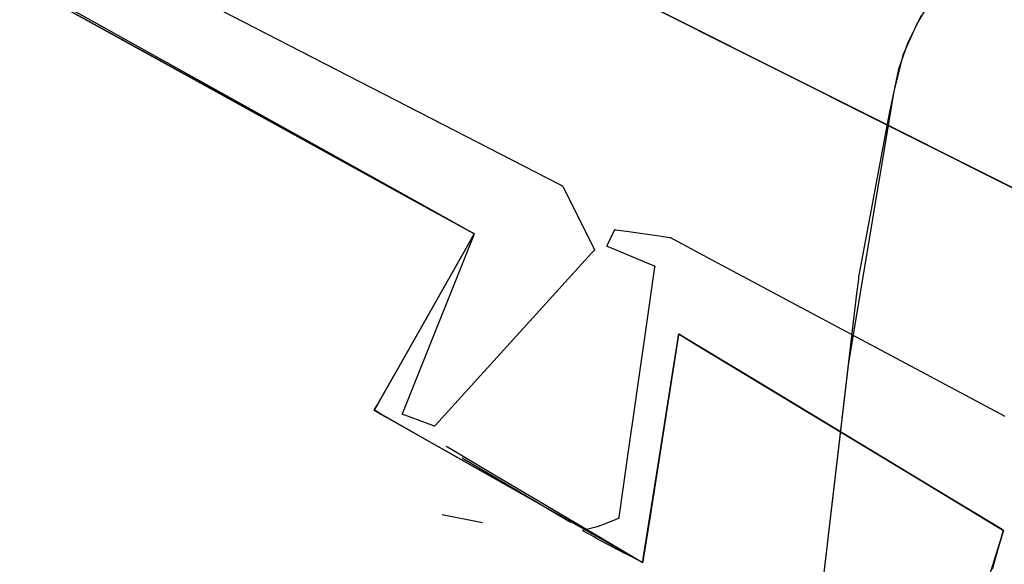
# Model space of a CAD drawing. Extents: x -3.81 to 3.8, y -2.54 to 5.19.
# Tile 57 of 93: x -1.8 to -1.07, y 0.93 to 1.33. Entities that reach past the tile are written whole.
import ezdxf

# ---------------------------------------------------------------- set-up
doc = ezdxf.new("R2010")
doc.units = 0

msp = doc.modelspace()

# ---------------------------------------------------------------- linework, layer by layer
at = {"layer": 'Layer 1', "color": 7, "linetype": 'CONTINUOUS'}
for p, q in [((-2.240035, 1.641428), (-1.406086, 1.211975)), ((-1.627241, 1.262898), (-2.26022, 1.612209)), ((-1.720265, 1.534814), (-0.602816, 0.974434)), ((-0.504972, 0.925013), (-1.622111, 1.485737)), ((-1.953956, 1.443196), (-1.610082, 1.253429)), ((-1.102261, 1.378619), (-1.133337, 1.326035)), ((-1.514708, 1.201106), (-1.792813, 1.356157)), ((-1.130027, 1.33234), (-1.140165, 1.311554)), ((-1.133337, 1.326035), (-1.14354, 1.302984)), ((-1.140165, 1.311554), (-1.146693, 1.292713)), ((-1.14354, 1.302984), (-1.150327, 1.276094)), ((-1.146693, 1.292713), (-1.153822, 1.258641)), ((-1.150327, 1.276094), (-1.183728, 1.075674)), ((-1.478301, 1.180706), (-1.627241, 1.262898)), ((-1.610082, 1.253429), (-1.494968, 1.189904)), ((-1.153822, 1.258641), (-1.176319, 1.138646)), ((-1.406086, 1.211975), (-1.396132, 1.206847)), ((-1.466579, 1.174273), (-1.514708, 1.201106)), ((-1.396132, 1.206847), (-1.395276, 1.206407)), ((-1.395276, 1.206407), (-1.395104, 1.206318)), ((-1.395104, 1.206318), (-1.395088, 1.20631)), ((-1.395088, 1.20631), (-1.395084, 1.206308)), ((-1.395084, 1.206308), (-1.395083, 1.206307)), ((-1.395083, 1.206307), (-1.395083, 1.206307)), ((-1.395083, 1.206307), (-1.395083, 1.206307)), ((-1.395083, 1.206307), (-1.395083, 1.206307)), ((-1.395083, 1.206307), (-1.395083, 1.206307)), ((-1.395083, 1.206307), (-1.395083, 1.206307)), ((-1.395083, 1.206307), (-1.395082, 1.206306)), ((-1.395082, 1.206306), (-1.395081, 1.206303)), ((-1.395081, 1.206303), (-1.395075, 1.206291)), ((-1.395075, 1.206291), (-1.395009, 1.20616)), ((-1.395009, 1.20616), (-1.394693, 1.205527)), ((-1.394693, 1.205527), (-1.391377, 1.198896)), ((-1.391377, 1.198896), (-1.371579, 1.159296)), ((-1.494968, 1.189904), (-1.466089, 1.173966)), ((-1.463677, 1.172635), (-1.478301, 1.180706)), ((-1.461679, 1.171541), (-1.466579, 1.174273)), ((-1.466089, 1.173966), (-1.460627, 1.170952)), ((-1.460642, 1.17096), (-1.463677, 1.172635)), ((-1.356701, 1.173449), (-1.357804, 1.171241)), ((-1.356592, 1.173666), (-1.356701, 1.173449)), ((-1.35657, 1.173711), (-1.356592, 1.173666)), ((-1.356568, 1.173715), (-1.35657, 1.173711)), ((-1.356567, 1.173716), (-1.356568, 1.173715)), ((-1.356567, 1.173716), (-1.356567, 1.173717)), ((-1.356567, 1.173717), (-1.356567, 1.173717)), ((-1.356567, 1.173717), (-1.356567, 1.173717)), ((-1.356567, 1.173717), (-1.356567, 1.173717)), ((-1.356567, 1.173717), (-1.356567, 1.173717)), ((-1.356567, 1.173717), (-1.356567, 1.173716)), ((-1.356541, 1.173713), (-1.356567, 1.173716)), ((-1.356567, 1.173716), (-1.356567, 1.173716)), ((-1.356372, 1.173689), (-1.356541, 1.173713)), ((-1.355593, 1.173577), (-1.356372, 1.173689)), ((-1.34781, 1.172466), (-1.355593, 1.173577)), ((-1.32375, 1.169029), (-1.34781, 1.172466)), ((-1.463775, 1.164572), (-1.521553, 1.062885)), ((-1.505257, 1.058268), (-1.460707, 1.169643)), ((-1.47591, 1.143216), (-1.462007, 1.167684)), ((-1.460937, 1.169568), (-1.463775, 1.164572)), ((-1.462007, 1.167684), (-1.460613, 1.170137)), ((-1.460526, 1.170898), (-1.461679, 1.171541)), ((-1.460338, 1.170622), (-1.460937, 1.169568)), ((-1.460707, 1.169643), (-1.46028, 1.170712)), ((-1.460356, 1.170803), (-1.460642, 1.17096)), ((-1.460627, 1.170952), (-1.460284, 1.170763)), ((-1.460613, 1.170137), (-1.460311, 1.170669)), ((-1.460293, 1.170768), (-1.460526, 1.170898)), ((-1.460285, 1.170764), (-1.460356, 1.170803)), ((-1.460281, 1.170721), (-1.460338, 1.170622)), ((-1.460311, 1.170669), (-1.460264, 1.170751)), ((-1.460271, 1.170756), (-1.460293, 1.170768)), ((-1.460268, 1.170755), (-1.460285, 1.170764)), ((-1.460284, 1.170763), (-1.460265, 1.170752)), ((-1.460268, 1.170745), (-1.460281, 1.170721)), ((-1.46028, 1.170712), (-1.460267, 1.170743)), ((-1.460265, 1.170753), (-1.460271, 1.170756)), ((-1.460265, 1.170752), (-1.460268, 1.170755)), ((-1.460265, 1.170751), (-1.460268, 1.170745)), ((-1.460267, 1.170743), (-1.460264, 1.17075)), ((-1.460264, 1.170752), (-1.460265, 1.170753)), ((-1.460265, 1.170752), (-1.460264, 1.170752)), ((-1.460264, 1.170752), (-1.460265, 1.170751)), ((-1.460264, 1.170752), (-1.460265, 1.170752)), ((-1.460264, 1.170752), (-1.460264, 1.170752)), ((-1.460264, 1.170751), (-1.460264, 1.170752)), ((-1.460264, 1.170752), (-1.460264, 1.170752)), ((-1.460264, 1.170752), (-1.460264, 1.170752)), ((-1.460264, 1.17075), (-1.460264, 1.170752)), ((-1.460264, 1.170752), (-1.460264, 1.170752)), ((-1.460264, 1.170752), (-1.460264, 1.170752)), ((-1.460264, 1.170752), (-1.460264, 1.170752)), ((-1.460264, 1.170752), (-1.460264, 1.170752)), ((-1.460264, 1.170752), (-1.460264, 1.170752)), ((-1.361241, 1.164365), (-1.362353, 1.162141)), ((-1.357804, 1.171241), (-1.361241, 1.164365)), ((-1.316024, 1.167925), (-1.32375, 1.169029)), ((-1.315264, 1.167817), (-1.316024, 1.167925)), ((-1.315107, 1.167794), (-1.315264, 1.167817)), ((-1.315092, 1.167792), (-1.315107, 1.167794)), ((-1.315088, 1.167792), (-1.315092, 1.167792)), ((-1.315087, 1.167791), (-1.315088, 1.167792)), ((-1.315076, 1.167786), (-1.315087, 1.167791)), ((-1.315087, 1.167791), (-1.315087, 1.167791)), ((-1.315087, 1.167791), (-1.315087, 1.167791)), ((-1.315087, 1.167791), (-1.315087, 1.167791)), ((-1.315087, 1.167791), (-1.315087, 1.167791)), ((-1.315087, 1.167791), (-1.315087, 1.167791)), ((-1.314356, 1.167401), (-1.315076, 1.167786)), ((-1.309592, 1.164856), (-1.314356, 1.167401)), ((-1.287602, 1.15311), (-1.309592, 1.164856)), ((-1.371883, 1.15835), (-1.373618, 1.156442)), ((-1.371475, 1.158799), (-1.371883, 1.15835)), ((-1.371579, 1.159296), (-1.371389, 1.158916)), ((-1.371392, 1.15889), (-1.371475, 1.158799)), ((-1.371384, 1.158899), (-1.371392, 1.15889)), ((-1.371389, 1.158916), (-1.371383, 1.158905)), ((-1.371382, 1.158901), (-1.371384, 1.158899)), ((-1.371383, 1.158905), (-1.371382, 1.158902)), ((-1.371382, 1.158902), (-1.371382, 1.158902)), ((-1.371382, 1.158902), (-1.371382, 1.158902)), ((-1.371382, 1.158902), (-1.371382, 1.158902)), ((-1.371382, 1.158902), (-1.371382, 1.158902)), ((-1.371382, 1.158902), (-1.371382, 1.158902)), ((-1.371382, 1.158902), (-1.371382, 1.158901)), ((-1.371382, 1.158901), (-1.371382, 1.158901)), ((-1.362488, 1.16187), (-1.362492, 1.161862)), ((-1.362492, 1.161862), (-1.362492, 1.161862)), ((-1.362492, 1.161862), (-1.362492, 1.161862)), ((-1.362492, 1.161862), (-1.362492, 1.161862)), ((-1.362492, 1.161862), (-1.362492, 1.161862)), ((-1.362492, 1.161862), (-1.362492, 1.161862)), ((-1.362492, 1.161862), (-1.362492, 1.161862)), ((-1.362492, 1.161862), (-1.362491, 1.161862)), ((-1.362491, 1.161862), (-1.362488, 1.16186)), ((-1.362464, 1.161918), (-1.362488, 1.16187)), ((-1.362488, 1.16186), (-1.362475, 1.161855)), ((-1.362475, 1.161855), (-1.36234, 1.161799)), ((-1.362353, 1.162141), (-1.362464, 1.161918)), ((-1.36234, 1.161799), (-1.361689, 1.161528)), ((-1.361689, 1.161528), (-1.355066, 1.158769)), ((-1.355066, 1.158769), (-1.334443, 1.150178)), ((-1.373618, 1.156442), (-1.390655, 1.137701)), ((-1.334443, 1.150178), (-1.327772, 1.147399)), ((-1.06803, 1.035819), (-1.287602, 1.15311)), ((-1.518874, 1.067601), (-1.47591, 1.143216)), ((-1.32754, 1.142833), (-1.332506, 1.108066)), ((-1.327772, 1.147399), (-1.327104, 1.147121)), ((-1.327051, 1.146251), (-1.32754, 1.142833)), ((-1.327104, 1.147121), (-1.326959, 1.14706)), ((-1.32695, 1.146962), (-1.327051, 1.146251)), ((-1.326959, 1.14706), (-1.326937, 1.147051)), ((-1.32694, 1.147029), (-1.32695, 1.146962)), ((-1.326938, 1.147046), (-1.32694, 1.147029)), ((-1.326937, 1.14705), (-1.326938, 1.147046)), ((-1.326937, 1.147051), (-1.326937, 1.147051)), ((-1.326937, 1.147051), (-1.326937, 1.147051)), ((-1.326937, 1.147051), (-1.326937, 1.147051)), ((-1.326937, 1.147051), (-1.326937, 1.147051)), ((-1.326937, 1.147051), (-1.326937, 1.147051)), ((-1.326937, 1.147051), (-1.326937, 1.14705)), ((-1.390655, 1.137701), (-1.489095, 1.029413)), ((-1.176472, 1.137344), (-1.177739, 1.126575)), ((-1.176353, 1.138358), (-1.176472, 1.137344)), ((-1.176325, 1.138593), (-1.176353, 1.138358)), ((-1.17632, 1.13864), (-1.176325, 1.138593)), ((-1.176319, 1.138644), (-1.17632, 1.13864)), ((-1.176319, 1.138646), (-1.176319, 1.138646)), ((-1.176319, 1.138646), (-1.176319, 1.138646)), ((-1.176319, 1.138646), (-1.176319, 1.138646)), ((-1.176319, 1.138646), (-1.176319, 1.138646)), ((-1.176319, 1.138646), (-1.176319, 1.138646)), ((-1.176319, 1.138646), (-1.176319, 1.138645)), ((-1.176319, 1.138645), (-1.176319, 1.138644)), ((-1.177739, 1.126575), (-1.211874, 0.836441)), ((-1.332506, 1.108066), (-1.347973, 0.999798)), ((-1.309763, 1.092873), (-1.314727, 1.061431)), ((-1.314577, 1.062384), (-1.309705, 1.09324)), ((-1.310107, 1.09069), (-1.309272, 1.095984)), ((-1.309275, 1.095961), (-1.309763, 1.092873)), ((-1.309705, 1.09324), (-1.30925, 1.09612)), ((-1.309174, 1.096601), (-1.309275, 1.095961)), ((-1.309272, 1.095984), (-1.309189, 1.096506)), ((-1.30925, 1.09612), (-1.309167, 1.096648)), ((-1.309189, 1.096506), (-1.309168, 1.096638)), ((-1.309164, 1.096662), (-1.309174, 1.096601)), ((-1.309168, 1.096638), (-1.309163, 1.096671)), ((-1.309167, 1.096648), (-1.309162, 1.09668)), ((-1.309162, 1.096677), (-1.309164, 1.096662)), ((-1.309163, 1.096671), (-1.309162, 1.096679)), ((-1.309162, 1.096679), (-1.309161, 1.096681)), ((-1.309161, 1.096681), (-1.309162, 1.09668)), ((-1.309162, 1.09668), (-1.309161, 1.096681)), ((-1.309162, 1.09668), (-1.309162, 1.096677)), ((-1.309161, 1.096681), (-1.309161, 1.096681)), ((-1.309161, 1.096681), (-1.309161, 1.096681)), ((-1.309161, 1.096681), (-1.309161, 1.096681)), ((-1.309161, 1.096681), (-1.309159, 1.096679)), ((-1.309159, 1.09668), (-1.309161, 1.096681)), ((-1.309161, 1.096681), (-1.309161, 1.096681)), ((-1.309161, 1.096681), (-1.309161, 1.096681)), ((-1.309161, 1.096681), (-1.309161, 1.096681)), ((-1.309161, 1.096681), (-1.309161, 1.096681)), ((-1.309161, 1.096681), (-1.309161, 1.096681)), ((-1.309161, 1.096681), (-1.309161, 1.096681)), ((-1.309161, 1.096681), (-1.309161, 1.096681)), ((-1.309161, 1.096681), (-1.309161, 1.096681)), ((-1.309161, 1.096681), (-1.30916, 1.09668)), ((-1.30916, 1.09668), (-1.309154, 1.096677)), ((-1.309009, 1.096589), (-1.309159, 1.09668)), ((-1.309159, 1.096679), (-1.309148, 1.096673)), ((-1.309154, 1.096677), (-1.309133, 1.096664)), ((-1.309148, 1.096673), (-1.309103, 1.096646)), ((-1.309133, 1.096664), (-1.308901, 1.096523)), ((-1.309103, 1.096646), (-1.308919, 1.096534)), ((-1.308029, 1.095996), (-1.309009, 1.096589)), ((-1.308919, 1.096534), (-1.30697, 1.095355)), ((-1.308901, 1.096523), (-1.307763, 1.095835)), ((-1.303513, 1.093264), (-1.308029, 1.095996)), ((-1.307763, 1.095835), (-1.302957, 1.092928)), ((-1.30697, 1.095355), (-1.29776, 1.089784)), ((-1.258469, 1.066015), (-1.303513, 1.093264)), ((-1.302957, 1.092928), (-1.257097, 1.065186)), ((-1.31376, 1.06756), (-1.310107, 1.09069)), ((-1.29776, 1.089784), (-1.110543, 0.97653)), ((-1.183728, 1.075674), (-1.210163, 0.850983)), ((-1.532664, 1.043329), (-1.518874, 1.067601)), ((-1.521553, 1.062885), (-1.531702, 1.045022)), ((-1.334561, 0.93582), (-1.31376, 1.06756)), ((-1.119267, 0.981807), (-1.258469, 1.066015)), ((-1.257097, 1.065186), (-1.117912, 0.980988)), ((-1.512717, 1.039618), (-1.505257, 1.058268)), ((-1.314727, 1.061431), (-1.330194, 0.963475)), ((-1.330042, 0.96444), (-1.314577, 1.062384)), ((-1.5343, 1.040451), (-1.534019, 1.040946)), ((-1.534027, 1.040931), (-1.534257, 1.040526)), ((-1.531702, 1.045022), (-1.534027, 1.040931)), ((-1.534019, 1.040946), (-1.532664, 1.043329)), ((-1.534335, 1.04039), (-1.534334, 1.040391)), ((-1.534334, 1.04039), (-1.534335, 1.04039)), ((-1.534335, 1.04039), (-1.534335, 1.04039)), ((-1.534335, 1.04039), (-1.534334, 1.04039)), ((-1.534333, 1.040389), (-1.534335, 1.04039)), ((-1.534335, 1.04039), (-1.534335, 1.04039)), ((-1.534335, 1.04039), (-1.534335, 1.04039)), ((-1.534335, 1.04039), (-1.534335, 1.04039)), ((-1.53433, 1.040398), (-1.534334, 1.040392)), ((-1.534334, 1.040391), (-1.534333, 1.040393)), ((-1.534334, 1.040392), (-1.534334, 1.04039)), ((-1.534334, 1.04039), (-1.534333, 1.040389)), ((-1.534333, 1.040393), (-1.534326, 1.040405)), ((-1.534333, 1.040389), (-1.534324, 1.040384)), ((-1.534209, 1.040318), (-1.534333, 1.040389)), ((-1.534315, 1.040424), (-1.53433, 1.040398)), ((-1.534326, 1.040405), (-1.5343, 1.040451)), ((-1.534324, 1.040384), (-1.534287, 1.040363)), ((-1.534257, 1.040526), (-1.534315, 1.040424)), ((-1.534287, 1.040363), (-1.534136, 1.040277)), ((-1.533398, 1.039859), (-1.534209, 1.040318)), ((-1.534136, 1.040277), (-1.532528, 1.039365)), ((-1.529663, 1.03774), (-1.533398, 1.039859)), ((-1.532528, 1.039365), (-1.524918, 1.035049)), ((-1.492404, 1.016608), (-1.529663, 1.03774)), ((-1.524918, 1.035049), (-1.370069, 0.947224)), ((-1.513594, 1.037426), (-1.513593, 1.037428)), ((-1.513594, 1.037425), (-1.513594, 1.037426)), ((-1.513594, 1.037425), (-1.513594, 1.037425)), ((-1.513594, 1.037425), (-1.513594, 1.037425)), ((-1.493745, 1.029985), (-1.513594, 1.037425)), ((-1.513593, 1.037428), (-1.51359, 1.037436)), ((-1.51359, 1.037436), (-1.513576, 1.037471)), ((-1.513576, 1.037471), (-1.513429, 1.037838)), ((-1.513429, 1.037838), (-1.512717, 1.039618)), ((-1.490337, 1.028707), (-1.493745, 1.029985)), ((-1.48999, 1.028577), (-1.490337, 1.028707)), ((-1.489908, 1.028546), (-1.48999, 1.028577)), ((-1.489892, 1.02854), (-1.489908, 1.028546)), ((-1.48989, 1.02854), (-1.489892, 1.02854)), ((-1.489889, 1.02854), (-1.48989, 1.028539)), ((-1.48989, 1.028539), (-1.48989, 1.02854)), ((-1.48989, 1.028539), (-1.48989, 1.028539)), ((-1.48989, 1.028539), (-1.48989, 1.028539)), ((-1.48989, 1.028539), (-1.48989, 1.028539)), ((-1.48989, 1.028539), (-1.48989, 1.028539)), ((-1.48989, 1.028539), (-1.48989, 1.028539)), ((-1.48989, 1.028539), (-1.48989, 1.028539)), ((-1.489887, 1.028543), (-1.489889, 1.02854)), ((-1.489872, 1.028559), (-1.489887, 1.028543)), ((-1.489807, 1.02863), (-1.489872, 1.028559)), ((-1.489095, 1.029413), (-1.489807, 1.02863)), ((-1.377262, 0.951304), (-1.492404, 1.016608)), ((-1.481004, 1.013724), (-1.481004, 1.013724)), ((-1.481004, 1.013724), (-1.481004, 1.013724)), ((-1.481004, 1.013724), (-1.481004, 1.013724)), ((-1.481004, 1.013724), (-1.481004, 1.013724)), ((-1.481004, 1.013724), (-1.481003, 1.013724)), ((-1.481003, 1.013724), (-1.481, 1.013722)), ((-1.481, 1.013722), (-1.480986, 1.013714)), ((-1.480986, 1.013714), (-1.480846, 1.013631)), ((-1.480846, 1.013631), (-1.480158, 1.013224)), ((-1.480158, 1.013224), (-1.477251, 1.011503)), ((-1.477251, 1.011503), (-1.449508, 0.995084)), ((-1.392353, 0.959323), (-1.469154, 1.004835)), ((-1.347973, 0.999798), (-1.352976, 0.964777)), ((-1.449508, 0.995084), (-1.365311, 0.945253)), ((-1.074584, 0.954777), (-1.119267, 0.981807)), ((-1.117912, 0.980988), (-1.074063, 0.954462)), ((-1.110543, 0.97653), (-1.07768, 0.95665)), ((-1.483965, 0.963358), (-1.483965, 0.963358)), ((-1.483965, 0.963358), (-1.483965, 0.963358)), ((-1.483965, 0.963358), (-1.483965, 0.963358)), ((-1.483965, 0.963358), (-1.483965, 0.963358)), ((-1.483965, 0.963358), (-1.483965, 0.963358)), ((-1.483965, 0.963358), (-1.483965, 0.963358)), ((-1.483965, 0.963358), (-1.483964, 0.963358)), ((-1.483964, 0.963358), (-1.483964, 0.963358)), ((-1.483964, 0.963358), (-1.483959, 0.963357)), ((-1.483959, 0.963357), (-1.483936, 0.963353)), ((-1.483936, 0.963353), (-1.483837, 0.963333)), ((-1.483837, 0.963333), (-1.482781, 0.963121)), ((-1.482781, 0.963121), (-1.454339, 0.957429)), ((-1.353477, 0.96127), (-1.353586, 0.96051)), ((-1.352976, 0.964777), (-1.353477, 0.96127)), ((-1.330194, 0.963475), (-1.335199, 0.931778)), ((-1.335137, 0.932169), (-1.330042, 0.96444)), ((-1.389502, 0.957633), (-1.392353, 0.959323)), ((-1.389234, 0.957474), (-1.389502, 0.957633)), ((-1.389172, 0.957437), (-1.389234, 0.957474)), ((-1.389159, 0.95743), (-1.389172, 0.957437)), ((-1.389158, 0.957429), (-1.389159, 0.95743)), ((-1.389157, 0.957429), (-1.389158, 0.957429)), ((-1.389158, 0.957429), (-1.389158, 0.957429)), ((-1.389158, 0.957429), (-1.389158, 0.957429)), ((-1.389157, 0.957429), (-1.389157, 0.957429)), ((-1.389157, 0.957429), (-1.389157, 0.957429)), ((-1.389157, 0.957429), (-1.389157, 0.957429)), ((-1.389157, 0.957429), (-1.389157, 0.957429)), ((-1.371518, 0.953693), (-1.380268, 0.951504)), ((-1.368841, 0.954363), (-1.371518, 0.953693)), ((-1.356697, 0.959156), (-1.368841, 0.954363)), ((-1.353937, 0.96026), (-1.356697, 0.959156)), ((-1.353666, 0.960368), (-1.353937, 0.96026)), ((-1.353609, 0.960391), (-1.353666, 0.960368)), ((-1.353604, 0.960393), (-1.353609, 0.960391)), ((-1.353603, 0.960394), (-1.353604, 0.960393)), ((-1.353602, 0.960394), (-1.353603, 0.960394)), ((-1.353586, 0.96051), (-1.353602, 0.960395)), ((-1.353602, 0.960395), (-1.353602, 0.960394)), ((-1.353602, 0.960394), (-1.353602, 0.960394)), ((-1.353602, 0.960394), (-1.353602, 0.960394)), ((-1.353602, 0.960394), (-1.353602, 0.960394)), ((-1.353602, 0.960394), (-1.353602, 0.960394)), ((-1.353602, 0.960394), (-1.353602, 0.960394)), ((-1.07768, 0.95665), (-1.070161, 0.952102)), ((-1.070197, 0.952123), (-1.074584, 0.954777)), ((-1.074063, 0.954462), (-1.06997, 0.951986)), ((-1.340303, 0.930342), (-1.377262, 0.951304)), ((-1.370069, 0.947224), (-1.342875, 0.931801)), ((-1.070169, 0.94821), (-1.077529, 0.923866)), ((-1.077309, 0.922716), (-1.07008, 0.948296)), ((-1.069634, 0.95004), (-1.071568, 0.943898)), ((-1.069287, 0.951573), (-1.070197, 0.952123)), ((-1.069398, 0.950761), (-1.070169, 0.94821)), ((-1.070161, 0.952102), (-1.06942, 0.951653)), ((-1.07008, 0.948296), (-1.069355, 0.950861)), ((-1.06997, 0.951986), (-1.06922, 0.951532)), ((-1.069224, 0.951341), (-1.069634, 0.95004)), ((-1.06942, 0.951653), (-1.069234, 0.951541)), ((-1.069215, 0.951366), (-1.069398, 0.950761)), ((-1.069355, 0.950861), (-1.069198, 0.951418)), ((-1.069201, 0.951521), (-1.069287, 0.951573)), ((-1.069234, 0.951541), (-1.069188, 0.951513)), ((-1.069186, 0.951465), (-1.069224, 0.951341)), ((-1.06922, 0.951532), (-1.069175, 0.951505)), ((-1.069178, 0.951489), (-1.069215, 0.951366)), ((-1.06918, 0.951508), (-1.069201, 0.951521)), ((-1.069198, 0.951418), (-1.069174, 0.951503)), ((-1.069188, 0.951513), (-1.069176, 0.951506)), ((-1.069176, 0.951495), (-1.069186, 0.951465)), ((-1.069175, 0.951505), (-1.06918, 0.951508)), ((-1.069174, 0.9515), (-1.069178, 0.951489)), ((-1.069176, 0.951506), (-1.069174, 0.951504)), ((-1.069174, 0.951502), (-1.069176, 0.951495)), ((-1.069173, 0.951504), (-1.069175, 0.951505)), ((-1.069175, 0.951505), (-1.069173, 0.951504)), ((-1.069174, 0.951504), (-1.069173, 0.951504)), ((-1.069173, 0.951504), (-1.069174, 0.951502)), ((-1.069174, 0.951503), (-1.069173, 0.951504)), ((-1.069173, 0.951504), (-1.069174, 0.951503)), ((-1.069174, 0.951503), (-1.069174, 0.9515)), ((-1.069173, 0.951504), (-1.069173, 0.951504)), ((-1.069173, 0.951504), (-1.069173, 0.951504)), ((-1.069173, 0.951504), (-1.069173, 0.951504)), ((-1.069173, 0.951504), (-1.069173, 0.951504)), ((-1.069173, 0.951504), (-1.069173, 0.951504)), ((-1.069173, 0.951504), (-1.069173, 0.951504)), ((-1.069173, 0.951504), (-1.069173, 0.951504)), ((-1.069173, 0.951504), (-1.069173, 0.951504)), ((-1.069173, 0.951504), (-1.069173, 0.951504)), ((-1.069173, 0.951504), (-1.069173, 0.951504)), ((-1.365311, 0.945253), (-1.338785, 0.929554)), ((-1.071568, 0.943898), (-1.11086, 0.819082)), ((-1.342875, 0.931801), (-1.336648, 0.928269)), ((-1.335199, 0.931778), (-1.335701, 0.9286)), ((-1.335671, 0.928787), (-1.335137, 0.932169)), ((-1.335584, 0.929343), (-1.334561, 0.93582)), ((-1.336674, 0.928283), (-1.340303, 0.930342)), ((-1.338785, 0.929554), (-1.336309, 0.928088)), ((-1.335921, 0.927856), (-1.336674, 0.928283)), ((-1.336648, 0.928269), (-1.336033, 0.92792)), ((-1.336309, 0.928088), (-1.335855, 0.92782)), ((-1.336033, 0.92792), (-1.335878, 0.927832)), ((-1.33585, 0.927816), (-1.335921, 0.927856)), ((-1.335878, 0.927832), (-1.335839, 0.92781)), ((-1.335855, 0.92782), (-1.335828, 0.927804)), ((-1.335832, 0.927806), (-1.33585, 0.927816)), ((-1.335839, 0.92781), (-1.33583, 0.927805)), ((-1.335828, 0.927804), (-1.335832, 0.927806)), ((-1.33583, 0.927805), (-1.335827, 0.927804)), ((-1.335827, 0.927803), (-1.335828, 0.927804)), ((-1.335828, 0.927804), (-1.335827, 0.927803)), ((-1.33581, 0.92791), (-1.335827, 0.927805)), ((-1.335827, 0.927804), (-1.335826, 0.927808)), ((-1.335827, 0.927803), (-1.335826, 0.927805)), ((-1.335827, 0.927805), (-1.335827, 0.927803)), ((-1.335827, 0.927804), (-1.335827, 0.927803)), ((-1.335827, 0.927803), (-1.335827, 0.927804)), ((-1.335827, 0.927803), (-1.335827, 0.927803)), ((-1.335827, 0.927803), (-1.335827, 0.927803)), ((-1.335827, 0.927803), (-1.335827, 0.927803)), ((-1.335827, 0.927803), (-1.335827, 0.927803)), ((-1.335827, 0.927803), (-1.335827, 0.927803)), ((-1.335827, 0.927803), (-1.335827, 0.927803)), ((-1.335827, 0.927803), (-1.335827, 0.927803)), ((-1.335827, 0.927803), (-1.335827, 0.927803)), ((-1.335827, 0.927803), (-1.335827, 0.927803)), ((-1.335827, 0.927803), (-1.335827, 0.927803)), ((-1.335826, 0.927808), (-1.335824, 0.927823)), ((-1.335826, 0.927805), (-1.335825, 0.927812)), ((-1.335825, 0.927812), (-1.33582, 0.927844)), ((-1.335824, 0.927823), (-1.335798, 0.927987)), ((-1.33582, 0.927844), (-1.3358, 0.927973)), ((-1.335701, 0.9286), (-1.33581, 0.92791)), ((-1.3358, 0.927973), (-1.335584, 0.929343)), ((-1.335798, 0.927987), (-1.335671, 0.928787))]:
    msp.add_line(p, q, dxfattribs=at)
msp.add_arc((-0.981953, 1.651086), 0.805028, 240.344518, 243.929335, dxfattribs=at)

doc.saveas('drawing.dxf')
